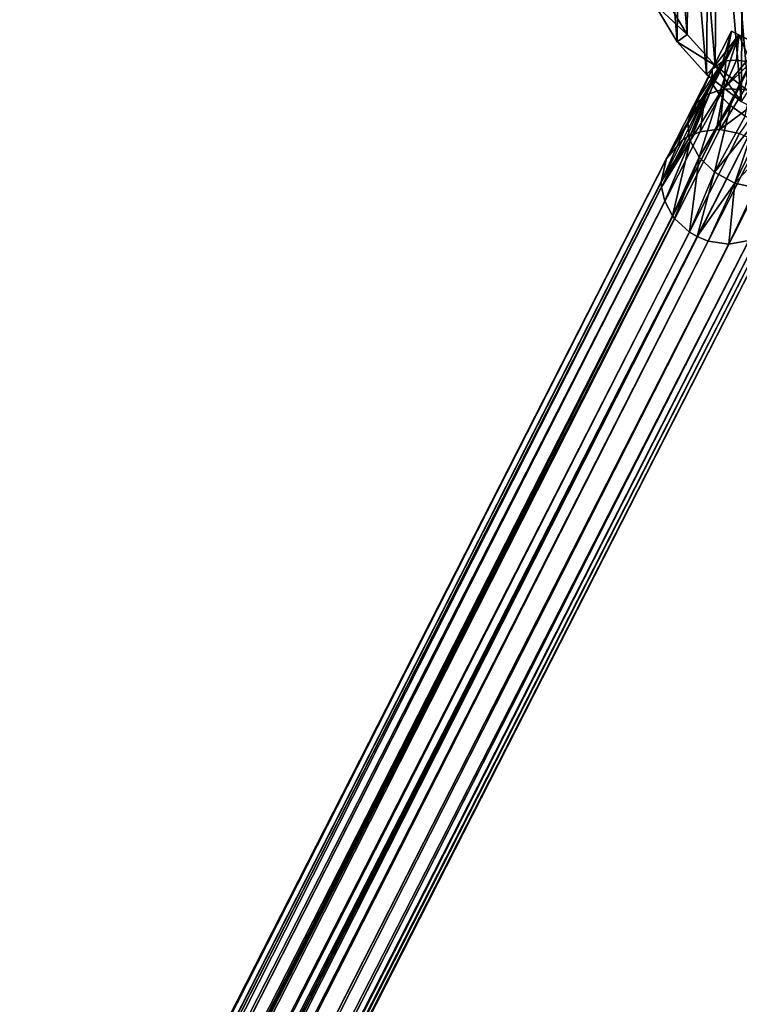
# Model space of a CAD drawing. Header units: millimetres. Extents: x 0 to 1133, y -557 to 576.
# Tile 114 of 193: x 1090 to 1118, y 29 to 69. Entities that reach past the tile are written whole.
import ezdxf

# ---------------------------------------------------------------- set-up
doc = ezdxf.new("R2010")
doc.units = ezdxf.units.MM
doc.header["$LTSCALE"] = 25.4
doc.layers.get('0').update_dxf_attribs({"true_color": 0xff5454})

# ---------------------------------------------------------------- blocks, each defined once
blk = doc.blocks.new('MORE-EYE-7826-7825-7608-CIRCLE.STL')
at = {"color": 18, "true_color": 0x000000}
mesh = blk.add_polyface(dxfattribs=at)
corners = [(1433.138, 90.159, 1307.616), (1432.848, 93.638, 1307.616), (1432.831, 91.885, 1307.616), (1433.186, 95.358, 1307.616), (1433.756, 88.518, 1307.616), (1433.834, 96.987, 1307.616), (1434.665, 87.019, 1307.616), (1434.771, 98.469, 1307.616), (1435.834, 85.713, 1307.616), (1435.964, 99.753, 1307.616), (1437.223, 84.643, 1307.616), (1437.372, 100.797, 1307.616), (1438.785, 83.847, 1307.616), (1438.949, 101.564, 1307.616), (1440.467, 83.352, 1307.616), (1440.639, 102.028, 1307.616), (1442.211, 83.174, 1307.616), (1442.386, 102.173, 1307.616), (1443.958, 83.32, 1307.616), (1444.13, 101.996, 1307.616), (1445.648, 83.784, 1307.616), (1445.812, 101.5, 1307.616), (1447.225, 84.551, 1307.616), (1447.374, 100.704, 1307.616), (1448.634, 85.594, 1307.616), (1448.763, 99.635, 1307.616), (1449.826, 86.879, 1307.616), (1449.932, 98.329, 1307.616), (1450.763, 88.361, 1307.616), (1450.841, 96.83, 1307.616), (1451.411, 89.99, 1307.616), (1451.459, 95.189, 1307.616), (1451.75, 91.71, 1307.616), (1451.766, 93.463, 1307.616)]
mesh.append_faces([[corners[k] for k in face] for face in [(0, 1, 2), (31, 32, 33)]], dxfattribs={"vtx0": -1, "color": 18})
mesh.append_faces([[corners[k] for k in face] for face in [(1, 0, 3), (3, 4, 5), (5, 6, 7), (7, 8, 9), (9, 10, 11), (11, 12, 13), (13, 14, 15), (15, 16, 17), (17, 18, 19), (19, 20, 21), (21, 22, 23), (23, 24, 25), (25, 26, 27), (27, 28, 29), (29, 30, 31)]], dxfattribs={"vtx0": -1, "vtx1": -1, "color": 18})
mesh.append_faces([[corners[k] for k in face] for face in [(3, 0, 4), (5, 4, 6), (7, 6, 8), (9, 8, 10), (11, 10, 12), (13, 12, 14), (15, 14, 16), (17, 16, 18), (19, 18, 20), (21, 20, 22), (23, 22, 24), (25, 24, 26), (27, 26, 28), (29, 28, 30), (31, 30, 32)]], dxfattribs={"vtx0": -1, "vtx2": -1, "color": 18})
mesh = blk.add_polyface(dxfattribs=at)
corners = [(1433.345, 93.587, 1283.616), (1433.62, 90.291, 1283.616), (1433.33, 91.926, 1283.616), (1433.665, 95.217, 1283.616), (1434.205, 88.737, 1283.616), (1434.279, 96.76, 1283.616), (1435.067, 87.317, 1283.616), (1435.167, 98.164, 1283.616), (1436.174, 86.079, 1283.616), (1436.297, 99.381, 1283.616), (1437.49, 85.066, 1283.616), (1437.632, 100.369, 1283.616), (1438.97, 84.312, 1283.616), (1439.125, 101.096, 1283.616), (1440.563, 83.843, 1283.616), (1440.727, 101.535, 1283.616), (1442.215, 83.674, 1283.616), (1442.382, 101.673, 1283.616), (1443.87, 83.812, 1283.616), (1444.034, 101.505, 1283.616), (1445.472, 84.252, 1283.616), (1445.627, 101.036, 1283.616), (1446.965, 84.978, 1283.616), (1447.107, 100.282, 1283.616), (1448.3, 85.967, 1283.616), (1448.423, 99.269, 1283.616), (1449.43, 87.184, 1283.616), (1449.531, 98.031, 1283.616), (1450.318, 88.588, 1283.616), (1450.392, 96.611, 1283.616), (1450.932, 90.131, 1283.616), (1450.977, 95.057, 1283.616), (1451.252, 91.761, 1283.616), (1451.267, 93.421, 1283.616)]
mesh.append_faces([[corners[k] for k in face] for face in [(0, 1, 2), (32, 31, 33)]], dxfattribs={"vtx0": -1, "color": 18})
mesh.append_faces([[corners[k] for k in face] for face in [(1, 3, 4), (4, 5, 6), (6, 7, 8), (8, 9, 10), (10, 11, 12), (12, 13, 14), (14, 15, 16), (16, 17, 18), (18, 19, 20), (20, 21, 22), (22, 23, 24), (24, 25, 26), (26, 27, 28), (28, 29, 30), (30, 31, 32)]], dxfattribs={"vtx0": -1, "vtx1": -1, "color": 18})
mesh.append_faces([[corners[k] for k in face] for face in [(1, 0, 3), (4, 3, 5), (6, 5, 7), (8, 7, 9), (10, 9, 11), (12, 11, 13), (14, 13, 15), (16, 15, 17), (18, 17, 19), (20, 19, 21), (22, 21, 23), (24, 23, 25), (26, 25, 27), (28, 27, 29), (30, 29, 31)]], dxfattribs={"vtx0": -1, "vtx2": -1, "color": 18})
mesh = blk.add_polyface(dxfattribs=at)
corners = [(1433.756, 88.518, 1307.616), (1435.067, 87.317, 1283.616), (1434.665, 87.019, 1307.616), (1434.205, 88.737, 1283.616)]
mesh.append_faces([[corners[k] for k in face] for face in [(0, 1, 2), (1, 0, 3)]], dxfattribs={"vtx0": -1, "color": 18})
mesh = blk.add_polyface(dxfattribs=at)
corners = [(1434.665, 87.019, 1307.616), (1436.174, 86.079, 1283.616), (1435.834, 85.713, 1307.616), (1435.067, 87.317, 1283.616)]
mesh.append_faces([[corners[k] for k in face] for face in [(0, 1, 2), (1, 0, 3)]], dxfattribs={"vtx0": -1, "color": 18})
mesh = blk.add_polyface(dxfattribs=at)
corners = [(1437.127, 87.294, 1296.3), (1436.046, 85.434, 1296.067), (1436.105, 85.29, 1296.298)]
mesh.append_faces([[corners[k] for k in face] for face in [(0, 1, 2)]], dxfattribs={"color": 18})
mesh = blk.add_polyface(dxfattribs=at)
corners = [(1437.127, 87.294, 1296.3), (1436.058, 85.932, 1295.039), (1436.046, 85.434, 1296.067)]
mesh.append_faces([[corners[k] for k in face] for face in [(0, 1, 2)]], dxfattribs={"color": 18})
mesh = blk.add_polyface(dxfattribs=at)
corners = [(1436.829, 87.446, 1295.05), (1436.488, 86.238, 1293.971), (1436.058, 85.932, 1295.039)]
mesh.append_faces([[corners[k] for k in face] for face in [(0, 1, 2)]], dxfattribs={"color": 18})
mesh = blk.add_polyface(dxfattribs=at)
corners = [(1436.829, 87.446, 1295.05), (1436.058, 85.932, 1295.039), (1437.127, 87.294, 1296.3)]
mesh.append_faces([[corners[k] for k in face] for face in [(0, 1, 2)]], dxfattribs={"color": 18})
mesh = blk.add_polyface(dxfattribs=at)
corners = [(1437.127, 87.294, 1296.3), (1436.105, 85.29, 1296.298), (1436.335, 84.934, 1296.785)]
mesh.append_faces([[corners[k] for k in face] for face in [(0, 1, 2)]], dxfattribs={"color": 18})
mesh = blk.add_polyface(dxfattribs=at)
corners = [(1437.943, 86.878, 1297.215), (1437.127, 87.294, 1296.3), (1436.335, 84.934, 1296.785)]
mesh.append_faces([[corners[k] for k in face] for face in [(0, 1, 2)]], dxfattribs={"color": 18})
mesh = blk.add_polyface(dxfattribs=at)
corners = [(1436.829, 87.446, 1295.05), (1436.601, 86.263, 1293.801), (1436.488, 86.238, 1293.971)]
mesh.append_faces([[corners[k] for k in face] for face in [(0, 1, 2)]], dxfattribs={"color": 18})
mesh = blk.add_polyface(dxfattribs=at)
corners = [(1436.829, 87.446, 1295.05), (1437.127, 87.294, 1293.8), (1436.601, 86.263, 1293.801)]
mesh.append_faces([[corners[k] for k in face] for face in [(0, 1, 2)]], dxfattribs={"color": 18})
mesh = blk.add_polyface(dxfattribs=at)
corners = [(1437.127, 87.294, 1293.8), (1437.025, 86.287, 1293.314), (1436.601, 86.263, 1293.801)]
mesh.append_faces([[corners[k] for k in face] for face in [(0, 1, 2)]], dxfattribs={"color": 18})
mesh = blk.add_polyface(dxfattribs=at)
corners = [(1437.943, 86.878, 1292.885), (1440.17, 85.743, 1292.885), (1439.056, 86.311, 1292.55), (1437.127, 87.294, 1293.8), (1440.985, 85.328, 1293.8), (1436.829, 87.446, 1295.05), (1441.284, 85.176, 1295.05), (1437.127, 87.294, 1296.3), (1440.985, 85.328, 1296.3), (1437.943, 86.878, 1297.215), (1440.17, 85.743, 1297.215), (1439.056, 86.311, 1297.55)]
mesh.append_faces([[corners[k] for k in face] for face in [(0, 1, 2), (10, 9, 11)]], dxfattribs={"vtx0": -1, "color": 18})
mesh.append_faces([[corners[k] for k in face] for face in [(1, 3, 4), (4, 5, 6), (6, 7, 8), (8, 9, 10)]], dxfattribs={"vtx0": -1, "vtx1": -1, "color": 18})
mesh.append_faces([[corners[k] for k in face] for face in [(1, 0, 3), (4, 3, 5), (6, 5, 7), (8, 7, 9)]], dxfattribs={"vtx0": -1, "vtx2": -1, "color": 18})
mesh = blk.add_polyface(dxfattribs=at)
corners = [(1437.599, 86.205, 1292.885), (1437.025, 86.287, 1293.314), (1437.127, 87.294, 1293.8)]
mesh.append_faces([[corners[k] for k in face] for face in [(0, 1, 2)]], dxfattribs={"color": 18})
mesh = blk.add_polyface(dxfattribs=at)
corners = [(1437.943, 86.878, 1292.885), (1437.599, 86.205, 1292.885), (1437.127, 87.294, 1293.8)]
mesh.append_faces([[corners[k] for k in face] for face in [(0, 1, 2)]], dxfattribs={"color": 18})
mesh = blk.add_polyface(dxfattribs=at)
corners = [(1437.943, 86.878, 1297.215), (1436.335, 84.934, 1296.785), (1436.739, 84.517, 1297.214)]
mesh.append_faces([[corners[k] for k in face] for face in [(0, 1, 2)]], dxfattribs={"color": 18})
mesh = blk.add_polyface(dxfattribs=at)
corners = [(1437.943, 86.878, 1297.215), (1436.739, 84.517, 1297.214), (1436.787, 84.475, 1297.249)]
mesh.append_faces([[corners[k] for k in face] for face in [(0, 1, 2)]], dxfattribs={"color": 18})
mesh = blk.add_polyface(dxfattribs=at)
corners = [(1437.943, 86.878, 1297.215), (1436.787, 84.475, 1297.249), (1437.376, 84.049, 1297.505)]
mesh.append_faces([[corners[k] for k in face] for face in [(0, 1, 2)]], dxfattribs={"color": 18})
mesh = blk.add_polyface(dxfattribs=at)
corners = [(1436.488, 86.238, 1293.971), (1435.307, 84.438, 1292.924), (1436.058, 85.932, 1295.039)]
mesh.append_faces([[corners[k] for k in face] for face in [(0, 1, 2)]], dxfattribs={"color": 18})
mesh = blk.add_polyface(dxfattribs=at)
corners = [(1436.488, 86.238, 1293.971), (1435.78, 84.883, 1292.362), (1435.307, 84.438, 1292.924)]
mesh.append_faces([[corners[k] for k in face] for face in [(0, 1, 2)]], dxfattribs={"color": 18})
mesh = blk.add_polyface(dxfattribs=at)
corners = [(1436.488, 86.238, 1293.971), (1436.601, 86.263, 1293.801), (1435.78, 84.883, 1292.362)]
mesh.append_faces([[corners[k] for k in face] for face in [(0, 1, 2)]], dxfattribs={"color": 18})
mesh = blk.add_polyface(dxfattribs=at)
corners = [(1436.601, 86.263, 1293.801), (1436.531, 85.138, 1291.84), (1435.78, 84.883, 1292.362)]
mesh.append_faces([[corners[k] for k in face] for face in [(0, 1, 2)]], dxfattribs={"color": 18})
mesh = blk.add_polyface(dxfattribs=at)
corners = [(1436.601, 86.263, 1293.801), (1437.025, 86.287, 1293.314), (1436.531, 85.138, 1291.84)]
mesh.append_faces([[corners[k] for k in face] for face in [(0, 1, 2)]], dxfattribs={"color": 18})
mesh = blk.add_polyface(dxfattribs=at)
corners = [(1437.025, 86.287, 1293.314), (1437.599, 86.205, 1292.885), (1436.531, 85.138, 1291.84)]
mesh.append_faces([[corners[k] for k in face] for face in [(0, 1, 2)]], dxfattribs={"color": 18})
mesh = blk.add_polyface(dxfattribs=at)
corners = [(1437.599, 86.205, 1292.885), (1437.343, 85.122, 1291.515), (1436.531, 85.138, 1291.84)]
mesh.append_faces([[corners[k] for k in face] for face in [(0, 1, 2)]], dxfattribs={"color": 18})
mesh = blk.add_polyface(dxfattribs=at)
corners = [(1436.058, 85.932, 1295.039), (1435.307, 84.438, 1292.924), (1435.084, 83.814, 1293.528)]
mesh.append_faces([[corners[k] for k in face] for face in [(0, 1, 2)]], dxfattribs={"color": 18})
mesh = blk.add_polyface(dxfattribs=at)
corners = [(1436.058, 85.932, 1295.039), (1435.084, 83.814, 1293.528), (1436.046, 85.434, 1296.067)]
mesh.append_faces([[corners[k] for k in face] for face in [(0, 1, 2)]], dxfattribs={"color": 18})
mesh = blk.add_polyface(dxfattribs=at)
corners = [(1437.223, 84.643, 1307.616), (1436.174, 86.079, 1283.616), (1437.49, 85.066, 1283.616), (1435.834, 85.713, 1307.616)]
mesh.append_faces([[corners[k] for k in face] for face in [(0, 1, 2), (1, 0, 3)]], dxfattribs={"vtx0": -1, "color": 18})
mesh = blk.add_polyface(dxfattribs=at)
corners = [(1436.046, 85.434, 1296.067), (1435.084, 83.814, 1293.528), (1435.144, 83.178, 1294.023)]
mesh.append_faces([[corners[k] for k in face] for face in [(0, 1, 2)]], dxfattribs={"color": 18})
mesh = blk.add_polyface(dxfattribs=at)
corners = [(1436.046, 85.434, 1296.067), (1435.144, 83.178, 1294.023), (1436.105, 85.29, 1296.298)]
mesh.append_faces([[corners[k] for k in face] for face in [(0, 1, 2)]], dxfattribs={"color": 18})
mesh = blk.add_polyface(dxfattribs=at)
corners = [(1435.539, 82.411, 1294.486), (1435.181, 83.061, 1294.104), (1434.476, 80.076, 1291.788), (1436.335, 84.934, 1296.785)]
mesh.append_faces([[corners[k] for k in face] for face in [(0, 1, 2), (1, 0, 3)]], dxfattribs={"vtx0": -1, "color": 18})
mesh = blk.add_polyface(dxfattribs=at)
corners = [(1436.105, 85.29, 1296.298), (1435.144, 83.178, 1294.023), (1435.181, 83.061, 1294.104)]
mesh.append_faces([[corners[k] for k in face] for face in [(0, 1, 2)]], dxfattribs={"color": 18})
mesh = blk.add_polyface(dxfattribs=at)
corners = [(1436.105, 85.29, 1296.298), (1435.181, 83.061, 1294.104), (1436.335, 84.934, 1296.785)]
mesh.append_faces([[corners[k] for k in face] for face in [(0, 1, 2)]], dxfattribs={"color": 18})
mesh = blk.add_polyface(dxfattribs=at)
corners = [(1436.335, 84.934, 1296.785), (1435.539, 82.411, 1294.486), (1436.739, 84.517, 1297.214)]
mesh.append_faces([[corners[k] for k in face] for face in [(0, 1, 2)]], dxfattribs={"color": 18})
mesh = blk.add_polyface(dxfattribs=at)
corners = [(1435.78, 84.883, 1292.362), (1436.531, 85.138, 1291.84), (1435.58, 83.431, 1289.813)]
mesh.append_faces([[corners[k] for k in face] for face in [(0, 1, 2)]], dxfattribs={"color": 18})
mesh = blk.add_polyface(dxfattribs=at)
corners = [(1436.531, 85.138, 1291.84), (1436.231, 83.52, 1289.601), (1435.58, 83.431, 1289.813)]
mesh.append_faces([[corners[k] for k in face] for face in [(0, 1, 2)]], dxfattribs={"color": 18})
mesh = blk.add_polyface(dxfattribs=at)
corners = [(1436.531, 85.138, 1291.84), (1436.363, 83.518, 1289.568), (1436.231, 83.52, 1289.601)]
mesh.append_faces([[corners[k] for k in face] for face in [(0, 1, 2)]], dxfattribs={"color": 18})
mesh = blk.add_polyface(dxfattribs=at)
corners = [(1436.531, 85.138, 1291.84), (1437.343, 85.122, 1291.515), (1436.363, 83.518, 1289.568)]
mesh.append_faces([[corners[k] for k in face] for face in [(0, 1, 2)]], dxfattribs={"color": 18})
mesh = blk.add_polyface(dxfattribs=at)
corners = [(1437.343, 85.122, 1291.515), (1438.172, 84.865, 1291.38), (1436.363, 83.518, 1289.568)]
mesh.append_faces([[corners[k] for k in face] for face in [(0, 1, 2)]], dxfattribs={"color": 18})
mesh = blk.add_polyface(dxfattribs=at)
corners = [(1435.78, 84.883, 1292.362), (1434.246, 82.377, 1290.687), (1435.307, 84.438, 1292.924)]
mesh.append_faces([[corners[k] for k in face] for face in [(0, 1, 2)]], dxfattribs={"color": 18})
mesh = blk.add_polyface(dxfattribs=at)
corners = [(1435.78, 84.883, 1292.362), (1434.885, 83.105, 1290.156), (1434.246, 82.377, 1290.687)]
mesh.append_faces([[corners[k] for k in face] for face in [(0, 1, 2)]], dxfattribs={"color": 18})
mesh = blk.add_polyface(dxfattribs=at)
corners = [(1435.78, 84.883, 1292.362), (1435.045, 83.207, 1290.063), (1434.885, 83.105, 1290.156)]
mesh.append_faces([[corners[k] for k in face] for face in [(0, 1, 2)]], dxfattribs={"color": 18})
mesh = blk.add_polyface(dxfattribs=at)
corners = [(1435.78, 84.883, 1292.362), (1435.58, 83.431, 1289.813), (1435.045, 83.207, 1290.063)]
mesh.append_faces([[corners[k] for k in face] for face in [(0, 1, 2)]], dxfattribs={"color": 18})
mesh = blk.add_polyface(dxfattribs=at)
corners = [(1438.172, 84.865, 1291.38), (1437.156, 83.36, 1289.444), (1436.363, 83.518, 1289.568)]
mesh.append_faces([[corners[k] for k in face] for face in [(0, 1, 2)]], dxfattribs={"color": 18})
mesh = blk.add_polyface(dxfattribs=at)
corners = [(1435.307, 84.438, 1292.924), (1434.246, 82.377, 1290.687), (1435.084, 83.814, 1293.528)]
mesh.append_faces([[corners[k] for k in face] for face in [(0, 1, 2)]], dxfattribs={"color": 18})
mesh = blk.add_polyface(dxfattribs=at)
corners = [(1436.739, 84.517, 1297.214), (1435.539, 82.411, 1294.486), (1436.787, 84.475, 1297.249)]
mesh.append_faces([[corners[k] for k in face] for face in [(0, 1, 2)]], dxfattribs={"color": 18})
mesh = blk.add_polyface(dxfattribs=at)
corners = [(1436.787, 84.475, 1297.249), (1435.539, 82.411, 1294.486), (1436.153, 81.813, 1294.719)]
mesh.append_faces([[corners[k] for k in face] for face in [(0, 1, 2)]], dxfattribs={"color": 18})
mesh = blk.add_polyface(dxfattribs=at)
corners = [(1437.376, 84.049, 1297.505), (1436.787, 84.475, 1297.249), (1436.153, 81.813, 1294.719)]
mesh.append_faces([[corners[k] for k in face] for face in [(0, 1, 2)]], dxfattribs={"color": 18})
mesh = blk.add_polyface(dxfattribs=at)
corners = [(1435.084, 83.814, 1293.528), (1434.234, 82.354, 1290.702), (1434.021, 81.428, 1291.223)]
mesh.append_faces([[corners[k] for k in face] for face in [(0, 1, 2)]], dxfattribs={"color": 18})
mesh = blk.add_polyface(dxfattribs=at)
corners = [(1435.084, 83.814, 1293.528), (1434.021, 81.428, 1291.223), (1435.144, 83.178, 1294.023)]
mesh.append_faces([[corners[k] for k in face] for face in [(0, 1, 2)]], dxfattribs={"color": 18})
mesh = blk.add_polyface(dxfattribs=at)
corners = [(1435.084, 83.814, 1293.528), (1434.246, 82.377, 1290.687), (1434.234, 82.354, 1290.702)]
mesh.append_faces([[corners[k] for k in face] for face in [(0, 1, 2)]], dxfattribs={"color": 18})
mesh = blk.add_polyface(dxfattribs=at)
corners = [(1437.786, 83.819, 1297.55), (1437.376, 84.049, 1297.505), (1436.153, 81.813, 1294.719)]
mesh.append_faces([[corners[k] for k in face] for face in [(0, 1, 2)]], dxfattribs={"color": 18})
mesh = blk.add_polyface(dxfattribs=at)
corners = [(1437.786, 83.819, 1297.55), (1436.153, 81.813, 1294.719), (1436.958, 81.376, 1294.741)]
mesh.append_faces([[corners[k] for k in face] for face in [(0, 1, 2)]], dxfattribs={"color": 18})
mesh = blk.add_polyface(dxfattribs=at)
corners = [(1437.786, 83.819, 1297.55), (1436.958, 81.376, 1294.741), (1438.076, 83.681, 1297.529)]
mesh.append_faces([[corners[k] for k in face] for face in [(0, 1, 2)]], dxfattribs={"color": 18})
mesh = blk.add_polyface(dxfattribs=at)
corners = [(1435.58, 83.431, 1289.813), (1436.231, 83.52, 1289.601), (1280.744, -221.642, 143.106)]
mesh.append_faces([[corners[k] for k in face] for face in [(0, 1, 2)]], dxfattribs={"color": 18})
mesh = blk.add_polyface(dxfattribs=at)
corners = [(1436.231, 83.52, 1289.601), (1281.394, -221.694, 143.069), (1280.744, -221.642, 143.106)]
mesh.append_faces([[corners[k] for k in face] for face in [(0, 1, 2)]], dxfattribs={"color": 18})
mesh = blk.add_polyface(dxfattribs=at)
corners = [(1435.045, 83.207, 1290.063), (1435.58, 83.431, 1289.813), (1280.744, -221.642, 143.106)]
mesh.append_faces([[corners[k] for k in face] for face in [(0, 1, 2)]], dxfattribs={"color": 18})
mesh = blk.add_polyface(dxfattribs=at)
corners = [(1436.231, 83.52, 1289.601), (1282.009, -221.911, 143.057), (1281.394, -221.694, 143.069)]
mesh.append_faces([[corners[k] for k in face] for face in [(0, 1, 2)]], dxfattribs={"color": 18})
mesh = blk.add_polyface(dxfattribs=at)
corners = [(1436.231, 83.52, 1289.601), (1436.363, 83.518, 1289.568), (1282.009, -221.911, 143.057)]
mesh.append_faces([[corners[k] for k in face] for face in [(0, 1, 2)]], dxfattribs={"color": 18})
mesh = blk.add_polyface(dxfattribs=at)
corners = [(1436.363, 83.518, 1289.568), (1437.156, 83.36, 1289.444), (1282.009, -221.911, 143.057)]
mesh.append_faces([[corners[k] for k in face] for face in [(0, 1, 2)]], dxfattribs={"color": 18})
mesh = blk.add_polyface(dxfattribs=at)
corners = [(1437.156, 83.36, 1289.444), (1437.481, 83.219, 1289.431), (1282.009, -221.911, 143.057)]
mesh.append_faces([[corners[k] for k in face] for face in [(0, 1, 2)]], dxfattribs={"color": 18})
mesh = blk.add_polyface(dxfattribs=at)
corners = [(1438.076, 83.681, 1297.529), (1436.958, 81.376, 1294.741), (1438.847, 83.411, 1297.28)]
mesh.append_faces([[corners[k] for k in face] for face in [(0, 1, 2)]], dxfattribs={"color": 18})
mesh = blk.add_polyface(dxfattribs=at)
corners = [(1438.847, 83.411, 1297.28), (1436.958, 81.376, 1294.741), (1437.793, 81.183, 1294.552)]
mesh.append_faces([[corners[k] for k in face] for face in [(0, 1, 2)]], dxfattribs={"color": 18})
mesh = blk.add_polyface(dxfattribs=at)
corners = [(1434.885, 83.105, 1290.156), (1435.045, 83.207, 1290.063), (1279.513, -222.042, 143.239)]
mesh.append_faces([[corners[k] for k in face] for face in [(0, 1, 2)]], dxfattribs={"color": 18})
mesh = blk.add_polyface(dxfattribs=at)
corners = [(1435.045, 83.207, 1290.063), (1280.744, -221.642, 143.106), (1279.513, -222.042, 143.239)]
mesh.append_faces([[corners[k] for k in face] for face in [(0, 1, 2)]], dxfattribs={"color": 18})
mesh = blk.add_polyface(dxfattribs=at)
corners = [(1434.885, 83.105, 1290.156), (1279.513, -222.042, 143.239), (1434.246, 82.377, 1290.687)]
mesh.append_faces([[corners[k] for k in face] for face in [(0, 1, 2)]], dxfattribs={"color": 18})
mesh = blk.add_polyface(dxfattribs=at)
corners = [(1437.481, 83.219, 1289.431), (1282.547, -222.281, 143.069), (1282.009, -221.911, 143.057)]
mesh.append_faces([[corners[k] for k in face] for face in [(0, 1, 2)]], dxfattribs={"color": 18})
mesh = blk.add_polyface(dxfattribs=at)
corners = [(1437.481, 83.219, 1289.431), (1282.971, -222.777, 143.106), (1282.547, -222.281, 143.069)]
mesh.append_faces([[corners[k] for k in face] for face in [(0, 1, 2)]], dxfattribs={"color": 18})
mesh = blk.add_polyface(dxfattribs=at)
corners = [(1437.885, 82.968, 1289.454), (1282.971, -222.777, 143.106), (1437.481, 83.219, 1289.431)]
mesh.append_faces([[corners[k] for k in face] for face in [(0, 1, 2)]], dxfattribs={"color": 18})
mesh = blk.add_polyface(dxfattribs=at)
corners = [(1437.885, 82.968, 1289.454), (1438.468, 82.374, 1289.604), (1282.971, -222.777, 143.106)]
mesh.append_faces([[corners[k] for k in face] for face in [(0, 1, 2)]], dxfattribs={"color": 18})
mesh = blk.add_polyface(dxfattribs=at)
corners = [(1435.144, 83.178, 1294.023), (1434.021, 81.428, 1291.223), (1434.032, 81.22, 1291.325)]
mesh.append_faces([[corners[k] for k in face] for face in [(0, 1, 2)]], dxfattribs={"color": 18})
mesh = blk.add_polyface(dxfattribs=at)
corners = [(1435.144, 83.178, 1294.023), (1434.032, 81.22, 1291.325), (1435.181, 83.061, 1294.104)]
mesh.append_faces([[corners[k] for k in face] for face in [(0, 1, 2)]], dxfattribs={"color": 18})
mesh = blk.add_polyface(dxfattribs=at)
corners = [(1435.181, 83.061, 1294.104), (1434.032, 81.22, 1291.325), (1434.166, 80.655, 1291.576)]
mesh.append_faces([[corners[k] for k in face] for face in [(0, 1, 2)]], dxfattribs={"color": 18})
mesh = blk.add_polyface(dxfattribs=at)
corners = [(1435.181, 83.061, 1294.104), (1434.166, 80.655, 1291.576), (1434.476, 80.076, 1291.788)]
mesh.append_faces([[corners[k] for k in face] for face in [(0, 1, 2)]], dxfattribs={"color": 18})
mesh = blk.add_polyface(dxfattribs=at)
corners = [(1434.234, 82.354, 1290.702), (1278.378, -224.27, 143.605), (1434.021, 81.428, 1291.223)]
mesh.append_faces([[corners[k] for k in face] for face in [(0, 1, 2)]], dxfattribs={"color": 18})
mesh = blk.add_polyface(dxfattribs=at)
corners = [(1434.234, 82.354, 1290.702), (1278.647, -223.004, 143.422), (1278.378, -224.27, 143.605)]
mesh.append_faces([[corners[k] for k in face] for face in [(0, 1, 2)]], dxfattribs={"color": 18})
mesh = blk.add_polyface(dxfattribs=at)
corners = [(1434.246, 82.377, 1290.687), (1278.647, -223.004, 143.422), (1434.234, 82.354, 1290.702)]
mesh.append_faces([[corners[k] for k in face] for face in [(0, 1, 2)]], dxfattribs={"color": 18})
mesh = blk.add_polyface(dxfattribs=at)
corners = [(1434.246, 82.377, 1290.687), (1279.513, -222.042, 143.239), (1278.647, -223.004, 143.422)]
mesh.append_faces([[corners[k] for k in face] for face in [(0, 1, 2)]], dxfattribs={"color": 18})
mesh = blk.add_polyface(dxfattribs=at)
corners = [(1438.468, 82.374, 1289.604), (1283.371, -224.008, 143.239), (1282.971, -222.777, 143.106)]
mesh.append_faces([[corners[k] for k in face] for face in [(0, 1, 2)]], dxfattribs={"color": 18})
mesh = blk.add_polyface(dxfattribs=at)
corners = [(1438.468, 82.374, 1289.604), (1438.827, 81.636, 1289.884), (1283.371, -224.008, 143.239)]
mesh.append_faces([[corners[k] for k in face] for face in [(0, 1, 2)]], dxfattribs={"color": 18})
mesh = blk.add_polyface(dxfattribs=at)
corners = [(1435.539, 82.411, 1294.486), (1434.476, 80.076, 1291.788), (1434.556, 79.971, 1291.82)]
mesh.append_faces([[corners[k] for k in face] for face in [(0, 1, 2)]], dxfattribs={"color": 18})
mesh = blk.add_polyface(dxfattribs=at)
corners = [(1435.539, 82.411, 1294.486), (1434.556, 79.971, 1291.82), (1435.15, 79.422, 1291.944)]
mesh.append_faces([[corners[k] for k in face] for face in [(0, 1, 2)]], dxfattribs={"color": 18})
mesh = blk.add_polyface(dxfattribs=at)
corners = [(1435.539, 82.411, 1294.486), (1435.15, 79.422, 1291.944), (1436.153, 81.813, 1294.719)]
mesh.append_faces([[corners[k] for k in face] for face in [(0, 1, 2)]], dxfattribs={"color": 18})
mesh = blk.add_polyface(dxfattribs=at)
corners = [(1436.153, 81.813, 1294.719), (1435.15, 79.422, 1291.944), (1435.455, 79.242, 1291.957)]
mesh.append_faces([[corners[k] for k in face] for face in [(0, 1, 2)]], dxfattribs={"color": 18})
mesh = blk.add_polyface(dxfattribs=at)
corners = [(1436.958, 81.376, 1294.741), (1436.153, 81.813, 1294.719), (1435.455, 79.242, 1291.957)]
mesh.append_faces([[corners[k] for k in face] for face in [(0, 1, 2)]], dxfattribs={"color": 18})
mesh = blk.add_polyface(dxfattribs=at)
corners = [(1434.021, 81.428, 1291.223), (1278.378, -224.27, 143.605), (1434.032, 81.22, 1291.325)]
mesh.append_faces([[corners[k] for k in face] for face in [(0, 1, 2)]], dxfattribs={"color": 18})
mesh = blk.add_polyface(dxfattribs=at)
corners = [(1438.827, 81.636, 1289.884), (1438.904, 81.241, 1290.063), (1283.371, -224.008, 143.239)]
mesh.append_faces([[corners[k] for k in face] for face in [(0, 1, 2)]], dxfattribs={"color": 18})
mesh = blk.add_polyface(dxfattribs=at)
corners = [(1434.032, 81.22, 1291.325), (1278.378, -224.27, 143.605), (1434.166, 80.655, 1291.576)]
mesh.append_faces([[corners[k] for k in face] for face in [(0, 1, 2)]], dxfattribs={"color": 18})
mesh = blk.add_polyface(dxfattribs=at)
corners = [(1438.904, 81.241, 1290.063), (1283.102, -225.274, 143.422), (1283.371, -224.008, 143.239)]
mesh.append_faces([[corners[k] for k in face] for face in [(0, 1, 2)]], dxfattribs={"color": 18})
mesh = blk.add_polyface(dxfattribs=at)
corners = [(1438.904, 81.241, 1290.063), (1438.908, 80.847, 1290.261), (1283.102, -225.274, 143.422)]
mesh.append_faces([[corners[k] for k in face] for face in [(0, 1, 2)]], dxfattribs={"color": 18})
mesh = blk.add_polyface(dxfattribs=at)
corners = [(1436.958, 81.376, 1294.741), (1435.455, 79.242, 1291.957), (1435.895, 79.063, 1291.934)]
mesh.append_faces([[corners[k] for k in face] for face in [(0, 1, 2)]], dxfattribs={"color": 18})
mesh = blk.add_polyface(dxfattribs=at)
corners = [(1436.958, 81.376, 1294.741), (1435.895, 79.063, 1291.934), (1436.719, 78.941, 1291.784)]
mesh.append_faces([[corners[k] for k in face] for face in [(0, 1, 2)]], dxfattribs={"color": 18})
mesh = blk.add_polyface(dxfattribs=at)
corners = [(1436.958, 81.376, 1294.741), (1436.719, 78.941, 1291.784), (1437.793, 81.183, 1294.552)]
mesh.append_faces([[corners[k] for k in face] for face in [(0, 1, 2)]], dxfattribs={"color": 18})
mesh = blk.add_polyface(dxfattribs=at)
corners = [(1437.793, 81.183, 1294.552), (1436.719, 78.941, 1291.784), (1437.527, 79.084, 1291.504)]
mesh.append_faces([[corners[k] for k in face] for face in [(0, 1, 2)]], dxfattribs={"color": 18})
mesh = blk.add_polyface(dxfattribs=at)
corners = [(1434.166, 80.655, 1291.576), (1278.378, -224.27, 143.605), (1278.778, -225.501, 143.739)]
mesh.append_faces([[corners[k] for k in face] for face in [(0, 1, 2)]], dxfattribs={"color": 18})
mesh = blk.add_polyface(dxfattribs=at)
corners = [(1434.166, 80.655, 1291.576), (1278.778, -225.501, 143.739), (1434.476, 80.076, 1291.788)]
mesh.append_faces([[corners[k] for k in face] for face in [(0, 1, 2)]], dxfattribs={"color": 18})
mesh = blk.add_polyface(dxfattribs=at)
corners = [(1438.908, 80.847, 1290.261), (1438.701, 80.107, 1290.687), (1283.102, -225.274, 143.422)]
mesh.append_faces([[corners[k] for k in face] for face in [(0, 1, 2)]], dxfattribs={"color": 18})
mesh = blk.add_polyface(dxfattribs=at)
corners = [(1434.476, 80.076, 1291.788), (1278.778, -225.501, 143.739), (1434.556, 79.971, 1291.82)]
mesh.append_faces([[corners[k] for k in face] for face in [(0, 1, 2)]], dxfattribs={"color": 18})
mesh = blk.add_polyface(dxfattribs=at)
corners = [(1434.556, 79.971, 1291.82), (1278.778, -225.501, 143.739), (1279.202, -225.997, 143.775)]
mesh.append_faces([[corners[k] for k in face] for face in [(0, 1, 2)]], dxfattribs={"color": 18})
mesh = blk.add_polyface(dxfattribs=at)
corners = [(1434.556, 79.971, 1291.82), (1279.202, -225.997, 143.775), (1435.15, 79.422, 1291.944)]
mesh.append_faces([[corners[k] for k in face] for face in [(0, 1, 2)]], dxfattribs={"color": 18})
mesh = blk.add_polyface(dxfattribs=at)
corners = [(1438.689, 80.084, 1290.702), (1282.236, -226.236, 143.605), (1283.102, -225.274, 143.422)]
mesh.append_faces([[corners[k] for k in face] for face in [(0, 1, 2)]], dxfattribs={"color": 18})
mesh = blk.add_polyface(dxfattribs=at)
corners = [(1438.689, 80.084, 1290.702), (1438.213, 79.482, 1291.127), (1282.236, -226.236, 143.605)]
mesh.append_faces([[corners[k] for k in face] for face in [(0, 1, 2)]], dxfattribs={"color": 18})
mesh = blk.add_polyface(dxfattribs=at)
corners = [(1438.701, 80.107, 1290.687), (1438.689, 80.084, 1290.702), (1283.102, -225.274, 143.422)]
mesh.append_faces([[corners[k] for k in face] for face in [(0, 1, 2)]], dxfattribs={"color": 18})
mesh = blk.add_polyface(dxfattribs=at)
corners = [(1437.891, 79.254, 1291.325), (1282.236, -226.236, 143.605), (1438.213, 79.482, 1291.127)]
mesh.append_faces([[corners[k] for k in face] for face in [(0, 1, 2)]], dxfattribs={"color": 18})
mesh = blk.add_polyface(dxfattribs=at)
corners = [(1435.455, 79.242, 1291.957), (1435.15, 79.422, 1291.944), (1279.202, -225.997, 143.775)]
mesh.append_faces([[corners[k] for k in face] for face in [(0, 1, 2)]], dxfattribs={"color": 18})
mesh = blk.add_polyface(dxfattribs=at)
corners = [(1435.455, 79.242, 1291.957), (1279.202, -225.997, 143.775), (1279.739, -226.367, 143.788)]
mesh.append_faces([[corners[k] for k in face] for face in [(0, 1, 2)]], dxfattribs={"color": 18})
mesh = blk.add_polyface(dxfattribs=at)
corners = [(1435.455, 79.242, 1291.957), (1279.739, -226.367, 143.788), (1280.355, -226.584, 143.775)]
mesh.append_faces([[corners[k] for k in face] for face in [(0, 1, 2)]], dxfattribs={"color": 18})
mesh = blk.add_polyface(dxfattribs=at)
corners = [(1435.455, 79.242, 1291.957), (1280.355, -226.584, 143.775), (1435.895, 79.063, 1291.934)]
mesh.append_faces([[corners[k] for k in face] for face in [(0, 1, 2)]], dxfattribs={"color": 18})
mesh = blk.add_polyface(dxfattribs=at)
corners = [(1435.895, 79.063, 1291.934), (1280.355, -226.584, 143.775), (1281.005, -226.636, 143.739)]
mesh.append_faces([[corners[k] for k in face] for face in [(0, 1, 2)]], dxfattribs={"color": 18})
mesh = blk.add_polyface(dxfattribs=at)
corners = [(1437.527, 79.084, 1291.504), (1281.005, -226.636, 143.739), (1282.236, -226.236, 143.605)]
mesh.append_faces([[corners[k] for k in face] for face in [(0, 1, 2)]], dxfattribs={"color": 18})
mesh = blk.add_polyface(dxfattribs=at)
corners = [(1436.719, 78.941, 1291.784), (1281.005, -226.636, 143.739), (1437.527, 79.084, 1291.504)]
mesh.append_faces([[corners[k] for k in face] for face in [(0, 1, 2)]], dxfattribs={"color": 18})
mesh = blk.add_polyface(dxfattribs=at)
corners = [(1435.895, 79.063, 1291.934), (1281.005, -226.636, 143.739), (1436.719, 78.941, 1291.784)]
mesh.append_faces([[corners[k] for k in face] for face in [(0, 1, 2)]], dxfattribs={"color": 18})
mesh = blk.add_polyface(dxfattribs=at)
corners = [(1437.527, 79.084, 1291.504), (1282.236, -226.236, 143.605), (1437.891, 79.254, 1291.325)]
mesh.append_faces([[corners[k] for k in face] for face in [(0, 1, 2)]], dxfattribs={"color": 18})

msp = doc.modelspace()

# ---------------------------------------------------------------- block references
at = {"color": 0}
msp.add_blockref('MORE-EYE-7826-7825-7608-CIRCLE.STL', (-318.744, -19.186, -35.069), dxfattribs=at)

doc.saveas('drawing.dxf')
